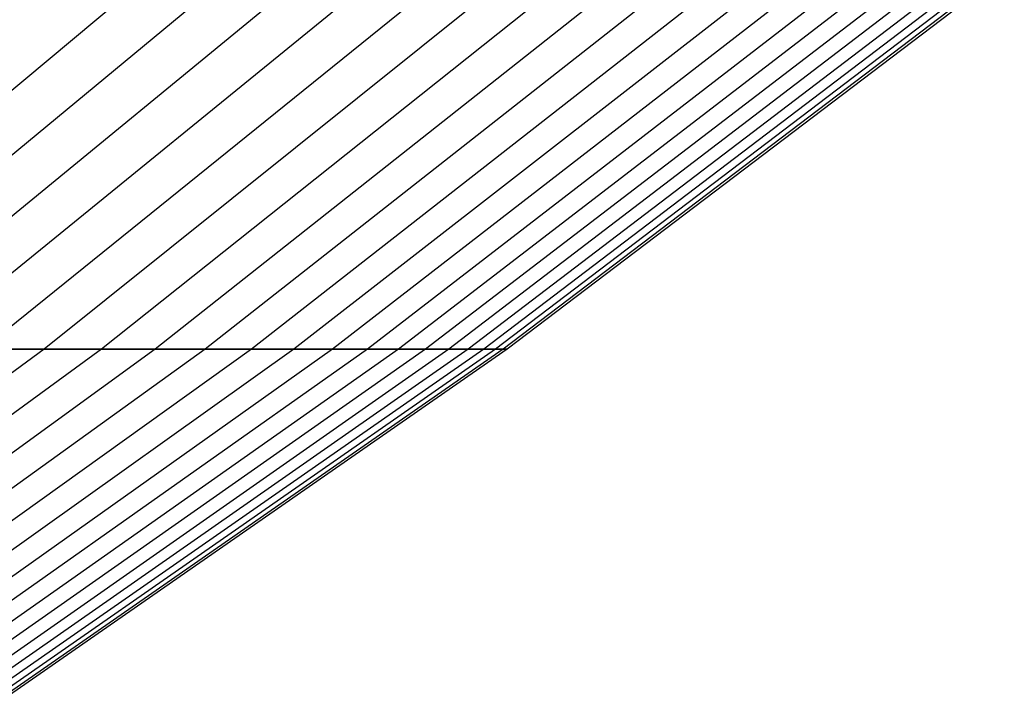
# Model space of a CAD drawing. Extents: x -125 to 125, y -143 to 0.
# Tile 113 of 241: x 33.3 to 37.27, y -132.85 to -130.09. Entities that reach past the tile are written whole.
import ezdxf

# ---------------------------------------------------------------- set-up
doc = ezdxf.new("R2010")
doc.units = 0
doc.header["$LTSCALE"] = 25.4
doc.layers.get('0').update_dxf_attribs({"linetype": 'CONTINUOUS'})

# ---------------------------------------------------------------- blocks, each defined once
blk = doc.blocks.new('NL2500026672_STL')
at = {"color": 0}
for p, q in [((33.8438, -129.8962, -15.613), (32.0261, -131.4158, -14.7744)), ((33.8438, -129.8962, -15.613), (32.0261, -131.4158, -14.7744)), ((34.1654, -129.8962, 14.896), (32.3304, -131.4158, 14.096)), ((34.1654, -129.8962, 14.896), (32.3304, -131.4158, 14.096)), ((34.4719, -129.8962, -14.1724), (32.6204, -131.4158, -13.4112)), ((34.4719, -129.8962, -14.1724), (32.6204, -131.4158, -13.4112)), ((34.763, -129.8962, 13.4425), (32.8959, -131.4158, 12.7205)), ((34.763, -129.8962, 13.4425), (32.8959, -131.4158, 12.7205)), ((35.0387, -129.8962, -12.7066), (33.1568, -131.4158, -12.0241)), ((35.0387, -129.8962, -12.7066), (33.1568, -131.4158, -12.0241)), ((35.2988, -129.8962, 11.965), (33.4029, -131.4158, 11.3224)), ((35.2988, -129.8962, 11.965), (33.4029, -131.4158, 11.3224)), ((35.5432, -129.8962, -11.2182), (33.6342, -131.4158, -10.6157)), ((35.5432, -129.8962, -11.2182), (33.6342, -131.4158, -10.6157)), ((35.7718, -129.8962, 10.4663), (33.8505, -131.4158, 9.9042)), ((35.7718, -129.8962, 10.4663), (33.8505, -131.4158, 9.9042)), ((35.9845, -129.8962, -9.7098), (34.0518, -131.4158, -9.1883)), ((35.9845, -129.8962, -9.7098), (34.0518, -131.4158, -9.1883)), ((36.1813, -129.8962, 8.949), (34.238, -131.4158, 8.4684)), ((36.1813, -129.8962, 8.949), (34.238, -131.4158, 8.4684)), ((36.3619, -129.8962, -8.1842), (34.4089, -131.4158, -7.7446)), ((36.3619, -129.8962, -8.1842), (34.4089, -131.4158, -7.7446)), ((36.5263, -129.8962, 7.4158), (34.5645, -131.4158, 7.0175)), ((36.5263, -129.8962, 7.4158), (34.5645, -131.4158, 7.0175)), ((36.6746, -129.8962, -6.644), (34.7048, -131.4158, -6.2872)), ((36.6746, -129.8962, -6.644), (34.7048, -131.4158, -6.2872)), ((36.8065, -129.8962, 5.8694), (34.8296, -131.4158, 5.5541)), ((36.8065, -129.8962, 5.8694), (34.8296, -131.4158, 5.5541)), ((36.9221, -129.8962, -5.0921), (34.939, -131.4158, -4.8186)), ((36.9221, -129.8962, -5.0921), (34.939, -131.4158, -4.8186)), ((37.0212, -129.8962, 4.3125), (35.0328, -131.4158, 4.0809)), ((37.0212, -129.8962, 4.3125), (35.0328, -131.4158, 4.0809)), ((37.1039, -129.8962, -3.531), (35.1111, -131.4158, -3.3414)), ((37.1039, -129.8962, -3.531), (35.1111, -131.4158, -3.3414)), ((37.1701, -129.8962, 2.748), (35.1737, -131.4158, 2.6004)), ((37.1701, -129.8962, 2.748), (35.1737, -131.4158, 2.6004)), ((37.2198, -129.8962, -1.9637), (35.2207, -131.4158, -1.8583)), ((37.2198, -129.8962, -1.9637), (35.2207, -131.4158, -1.8583)), ((37.2529, -129.8962, 1.1786), (35.2521, -131.4158, 1.1153)), ((37.2529, -129.8962, 1.1786), (35.2521, -131.4158, 1.1153)), ((37.2695, -129.8962, -0.3929), (35.2677, -131.4158, -0.3718)), ((37.2695, -129.8962, -0.3929), (35.2677, -131.4158, -0.3718)), ((33.4029, -131.4158, 11.3224), (31.4484, -132.8503, 10.6599)), ((33.4029, -131.4158, 11.3224), (31.4484, -132.8503, 10.6599)), ((33.6342, -131.4158, -10.6157), (31.6662, -132.8503, -9.9945)), ((33.6342, -131.4158, -10.6157), (31.6662, -132.8503, -9.9945)), ((33.8505, -131.4158, 9.9042), (31.8699, -132.8503, 9.3247)), ((33.8505, -131.4158, 9.9042), (31.8699, -132.8503, 9.3247)), ((34.0518, -131.4158, -9.1883), (32.0594, -132.8503, -8.6507)), ((34.0518, -131.4158, -9.1883), (32.0594, -132.8503, -8.6507)), ((34.238, -131.4158, 8.4684), (32.2346, -132.8503, 7.9729)), ((34.238, -131.4158, 8.4684), (32.2346, -132.8503, 7.9729)), ((34.4089, -131.4158, -7.7446), (32.3955, -132.8503, -7.2915)), ((34.4089, -131.4158, -7.7446), (32.3955, -132.8503, -7.2915)), ((34.5645, -131.4158, 7.0175), (32.5421, -132.8503, 6.6069)), ((34.5645, -131.4158, 7.0175), (32.5421, -132.8503, 6.6069)), ((34.7048, -131.4158, -6.2872), (32.6741, -132.8503, -5.9193)), ((34.7048, -131.4158, -6.2872), (32.6741, -132.8503, -5.9193)), ((34.8296, -131.4158, 5.5541), (32.7917, -132.8503, 5.2291)), ((34.8296, -131.4158, 5.5541), (32.7917, -132.8503, 5.2291)), ((34.939, -131.4158, -4.8186), (32.8946, -132.8503, -4.5366)), ((34.939, -131.4158, -4.8186), (32.8946, -132.8503, -4.5366)), ((32.8959, -131.4158, 12.7205), (33.4029, -131.4158, 11.3224)), ((32.8959, -131.4158, 12.7205), (33.4029, -131.4158, 11.3224)), ((35.0328, -131.4158, 4.0809), (32.983, -132.8503, 3.8421)), ((35.0328, -131.4158, 4.0809), (32.983, -132.8503, 3.8421)), ((35.1111, -131.4158, -3.3414), (33.0566, -132.8503, -3.1459)), ((35.1111, -131.4158, -3.3414), (33.0566, -132.8503, -3.1459)), ((35.1737, -131.4158, 2.6004), (33.1156, -132.8503, 2.4482)), ((35.1737, -131.4158, 2.6004), (33.1156, -132.8503, 2.4482)), ((33.6342, -131.4158, -10.6157), (33.1568, -131.4158, -12.0241)), ((33.6342, -131.4158, -10.6157), (33.1568, -131.4158, -12.0241)), ((35.2207, -131.4158, -1.8583), (33.1599, -132.8503, -1.7495)), ((35.2207, -131.4158, -1.8583), (33.1599, -132.8503, -1.7495)), ((35.2521, -131.4158, 1.1153), (33.1894, -132.8503, 1.05)), ((35.2521, -131.4158, 1.1153), (33.1894, -132.8503, 1.05)), ((35.2677, -131.4158, -0.3718), (33.2041, -132.8503, -0.3501)), ((35.2677, -131.4158, -0.3718), (33.2041, -132.8503, -0.3501)), ((33.4029, -131.4158, 11.3224), (33.8505, -131.4158, 9.9042)), ((33.4029, -131.4158, 11.3224), (33.8505, -131.4158, 9.9042)), ((34.0518, -131.4158, -9.1883), (33.6342, -131.4158, -10.6157)), ((34.0518, -131.4158, -9.1883), (33.6342, -131.4158, -10.6157)), ((33.8505, -131.4158, 9.9042), (34.238, -131.4158, 8.4684)), ((33.8505, -131.4158, 9.9042), (34.238, -131.4158, 8.4684)), ((34.4089, -131.4158, -7.7446), (34.0518, -131.4158, -9.1883)), ((34.4089, -131.4158, -7.7446), (34.0518, -131.4158, -9.1883)), ((34.238, -131.4158, 8.4684), (34.5645, -131.4158, 7.0175)), ((34.238, -131.4158, 8.4684), (34.5645, -131.4158, 7.0175)), ((34.7048, -131.4158, -6.2872), (34.4089, -131.4158, -7.7446)), ((34.7048, -131.4158, -6.2872), (34.4089, -131.4158, -7.7446)), ((34.5645, -131.4158, 7.0175), (34.8296, -131.4158, 5.5541)), ((34.5645, -131.4158, 7.0175), (34.8296, -131.4158, 5.5541)), ((34.939, -131.4158, -4.8186), (34.7048, -131.4158, -6.2872)), ((34.939, -131.4158, -4.8186), (34.7048, -131.4158, -6.2872)), ((34.8296, -131.4158, 5.5541), (35.0328, -131.4158, 4.0809)), ((34.8296, -131.4158, 5.5541), (35.0328, -131.4158, 4.0809)), ((35.1111, -131.4158, -3.3414), (34.939, -131.4158, -4.8186)), ((35.1111, -131.4158, -3.3414), (34.939, -131.4158, -4.8186)), ((35.0328, -131.4158, 4.0809), (35.1737, -131.4158, 2.6004)), ((35.0328, -131.4158, 4.0809), (35.1737, -131.4158, 2.6004)), ((35.2207, -131.4158, -1.8583), (35.1111, -131.4158, -3.3414)), ((35.2207, -131.4158, -1.8583), (35.1111, -131.4158, -3.3414)), ((35.1737, -131.4158, 2.6004), (35.2521, -131.4158, 1.1153)), ((35.1737, -131.4158, 2.6004), (35.2521, -131.4158, 1.1153)), ((35.2677, -131.4158, -0.3718), (35.2207, -131.4158, -1.8583)), ((35.2677, -131.4158, -0.3718), (35.2207, -131.4158, -1.8583)), ((35.2521, -131.4158, 1.1153), (35.2677, -131.4158, -0.3718)), ((35.2521, -131.4158, 1.1153), (35.2677, -131.4158, -0.3718))]:
    blk.add_line(p, q, dxfattribs=at)

msp = doc.modelspace()

# ---------------------------------------------------------------- block references
at = {"color": 253}
msp.add_blockref('NL2500026672_STL', (0, 0), dxfattribs=at)

doc.saveas('drawing.dxf')
